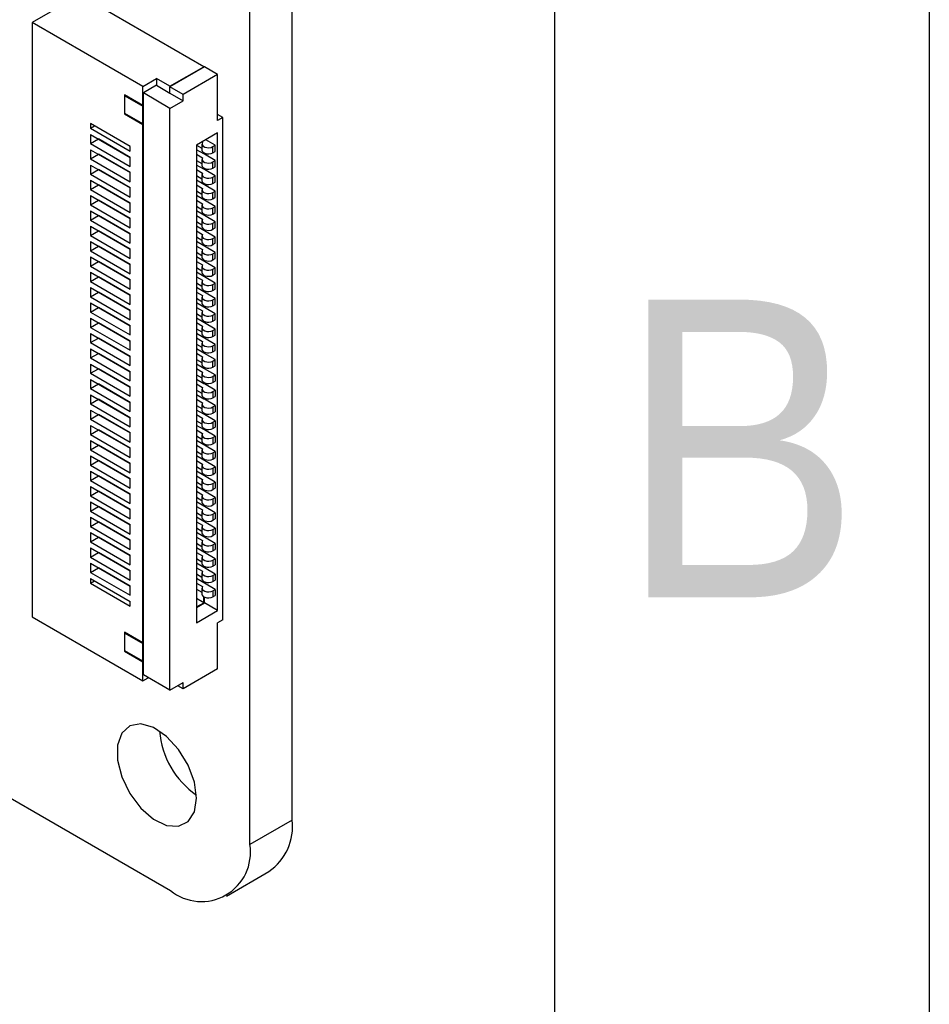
# Model space of a CAD drawing. Header units: millimetres. Extents: x 3 to 207, y 3 to 294.
# Tile 21 of 94: x 195 to 207, y 67 to 80. Entities that reach past the tile are written whole.
import ezdxf

# ---------------------------------------------------------------- set-up
doc = ezdxf.new("R2010")
doc.units = ezdxf.units.MM
for name, color, linetype in [('几何体', 7, 'Continuous'), ('注释', 7, 'Continuous'), ('草图直线', 1, 'Continuous')]:
    doc.layers.add(name, color=color, linetype=linetype)
doc.styles.add('SLDTEXTSTYLE2', font='Gothic.ttf', dxfattribs={"width": 0.913})

msp = doc.modelspace()

# ---------------------------------------------------------------- linework, layer by layer
at = {"layer": '几何体'}
for p, q in [((198.5036, 69.0757), (198.5036, 99.2877)), ((197.938, 68.7491), (197.938, 98.9612)), ((195.6696, 80.0732), (195.0332, 79.7058)), ((197.3242, 79.118), (195.6696, 80.0732)), ((196.5102, 78.8532), (195.0332, 79.7058)), ((195.0332, 79.7058), (195.0332, 71.7854)), ((196.8716, 78.8567), (197.3242, 79.118)), ((197.3313, 79.1139), (196.8716, 78.8486)), ((197.508, 79.0119), (197.0484, 78.7465)), ((197.3242, 79.118), (197.3242, 79.1098)), ((197.508, 79.0119), (197.3313, 79.1139)), ((197.508, 78.3995), (197.508, 79.0119)), ((196.5102, 78.8532), (196.694, 78.9593)), ((196.8716, 78.8567), (196.694, 78.9593)), ((196.694, 78.9593), (196.694, 78.8695)), ((196.5102, 78.6), (196.5102, 78.8532)), ((196.694, 78.8695), (196.5172, 78.7674)), ((196.8716, 78.5628), (196.5172, 78.7674)), ((196.5172, 71.0103), (196.5172, 78.7674)), ((196.694, 78.8695), (196.8716, 78.7669)), ((196.8716, 78.8567), (196.8716, 78.8486)), ((197.0484, 78.7465), (196.8716, 78.8486)), ((196.8716, 78.7669), (196.8716, 78.8486)), ((196.8716, 78.7669), (197.0484, 78.6649)), ((196.5102, 78.6), (196.2648, 78.7416)), ((196.2648, 78.7416), (196.2648, 78.489)), ((196.2719, 78.7294), (196.279, 78.7335)), ((196.2719, 78.7294), (196.5102, 78.5919)), ((196.2719, 78.4931), (196.2719, 78.7294)), ((196.8716, 78.5628), (197.0484, 78.6649)), ((197.0484, 78.6649), (197.0484, 78.7465)), ((196.2648, 78.489), (196.2719, 78.4931)), ((196.2648, 78.489), (196.5102, 78.3474)), ((196.5102, 78.3555), (196.2719, 78.4931)), ((196.5172, 78.6041), (196.5102, 78.6)), ((196.5172, 78.5959), (196.5102, 78.5919)), ((196.5102, 78.3555), (196.5102, 78.5919)), ((196.8716, 70.8057), (196.8716, 78.5628)), ((195.811, 78.3586), (195.811, 78.2973)), ((196.3413, 78.0524), (195.811, 78.3586)), ((196.5172, 78.3596), (196.5102, 78.3555)), ((197.5788, 78.4403), (197.508, 78.4811)), ((197.5788, 78.4403), (197.508, 78.3995)), ((197.5788, 71.7446), (197.5788, 78.4403)), ((195.811, 78.2973), (195.864, 78.328)), ((195.811, 78.2973), (196.3413, 77.9912)), ((196.5172, 78.3514), (196.5102, 78.3474)), ((196.5102, 71.4385), (196.5102, 78.3474)), ((197.508, 78.2361), (197.2252, 78.0729)), ((197.508, 71.8671), (197.508, 78.2361)), ((195.811, 78.2157), (196.3413, 77.9095)), ((195.811, 78.2157), (195.811, 78.0932)), ((195.811, 78.0932), (195.9171, 78.1544)), ((195.811, 78.0932), (196.3413, 77.7871)), ((196.3413, 77.9095), (195.9171, 78.1544)), ((195.9878, 78.1136), (195.9878, 78.1136)), ((197.2968, 78.1142), (197.3074, 78.1081)), ((197.4762, 78.0708), (197.3489, 78.1443)), ((195.811, 78.0116), (196.3413, 77.7054)), ((195.811, 78.0116), (195.811, 77.8891)), ((196.3413, 77.9912), (196.3413, 78.0524)), ((197.2252, 78.0729), (197.2252, 71.7038)), ((197.3242, 77.9544), (197.2252, 78.0116)), ((197.2261, 78.0734), (197.2993, 78.0311)), ((197.2993, 78.0871), (197.2993, 78.0055)), ((197.3242, 77.9544), (197.3242, 77.9708)), ((197.3313, 77.9503), (197.3313, 77.9671)), ((197.4444, 78.0524), (197.4762, 78.0708)), ((197.4444, 77.9708), (197.4444, 78.0524)), ((197.4444, 77.9708), (197.4762, 77.9891)), ((197.4762, 77.9891), (197.4762, 78.0708)), ((195.811, 77.8891), (195.9171, 77.9503)), ((195.811, 77.8891), (196.3413, 77.5829)), ((196.3413, 77.7054), (195.9171, 77.9503)), ((195.9878, 77.9095), (195.9878, 77.9095)), ((196.3413, 77.7871), (196.3413, 77.9095)), ((197.2252, 77.9514), (197.3074, 77.9039)), ((197.2252, 77.8697), (197.2993, 77.827)), ((197.2993, 77.883), (197.2993, 77.8013)), ((197.3313, 77.9503), (197.3242, 77.9544)), ((197.4762, 77.8667), (197.3313, 77.9503)), ((197.4444, 77.8483), (197.4762, 77.8667)), ((197.4444, 77.7666), (197.4444, 77.8483)), ((197.4762, 77.785), (197.4762, 77.8667)), ((195.811, 77.8074), (196.3413, 77.5013)), ((195.811, 77.8074), (195.811, 77.6849)), ((195.811, 77.6849), (195.9171, 77.7462)), ((196.3413, 77.5013), (195.9171, 77.7462)), ((195.9878, 77.7054), (195.9878, 77.7054)), ((196.3413, 77.5829), (196.3413, 77.7054)), ((197.3242, 77.7503), (197.2252, 77.8074)), ((197.2252, 77.7472), (197.3074, 77.6998)), ((197.3242, 77.7503), (197.3242, 77.7666)), ((197.3313, 77.7462), (197.3242, 77.7503)), ((197.3313, 77.7462), (197.3313, 77.763)), ((197.4762, 77.6625), (197.3313, 77.7462)), ((197.4444, 77.7666), (197.4762, 77.785)), ((195.811, 77.6849), (196.3413, 77.3788)), ((195.811, 77.6033), (196.3413, 77.2971)), ((195.811, 77.6033), (195.811, 77.4808)), ((197.2252, 77.6656), (197.2993, 77.6228)), ((197.3242, 77.5462), (197.2252, 77.6033)), ((197.2993, 77.6789), (197.2993, 77.5972)), ((197.4444, 77.6442), (197.4762, 77.6625)), ((197.4444, 77.5625), (197.4444, 77.6442)), ((197.4444, 77.5625), (197.4762, 77.5809)), ((197.4762, 77.5809), (197.4762, 77.6625)), ((195.811, 77.4808), (195.9171, 77.542)), ((195.811, 77.4808), (196.3413, 77.1747)), ((196.3413, 77.2971), (195.9171, 77.542)), ((195.9878, 77.5012), (195.9878, 77.5012)), ((196.3413, 77.3788), (196.3413, 77.5013)), ((197.2252, 77.5431), (197.3074, 77.4956)), ((197.2252, 77.4615), (197.2993, 77.4187)), ((197.2993, 77.4747), (197.2993, 77.3931)), ((197.3242, 77.5462), (197.3242, 77.5625)), ((197.3313, 77.5421), (197.3242, 77.5462)), ((197.3313, 77.5421), (197.3313, 77.5589)), ((197.4762, 77.4584), (197.3313, 77.5421)), ((197.4444, 77.44), (197.4762, 77.4584)), ((197.4444, 77.3584), (197.4444, 77.44)), ((197.4762, 77.3767), (197.4762, 77.4584)), ((195.811, 77.3992), (196.3413, 77.093)), ((195.811, 77.3992), (195.811, 77.2767)), ((195.811, 77.2767), (195.9171, 77.3379)), ((196.3413, 77.093), (195.9171, 77.3379)), ((197.3242, 77.342), (197.2252, 77.3992)), ((197.2252, 77.339), (197.3074, 77.2915)), ((197.3242, 77.342), (197.3242, 77.3584)), ((197.3313, 77.3379), (197.3242, 77.342)), ((197.3313, 77.3379), (197.3313, 77.3547)), ((197.4762, 77.2543), (197.3313, 77.3379)), ((197.4444, 77.3584), (197.4762, 77.3767)), ((195.811, 77.2767), (196.3413, 76.9705)), ((195.811, 77.195), (196.3413, 76.8889)), ((195.811, 77.195), (195.811, 77.0725)), ((195.9878, 77.2971), (195.9878, 77.2971)), ((196.3413, 77.1747), (196.3413, 77.2971)), ((197.2252, 77.2573), (197.2993, 77.2145)), ((197.3242, 77.1379), (197.2252, 77.195)), ((197.2993, 77.2706), (197.2993, 77.1889)), ((197.4444, 77.2359), (197.4762, 77.2543)), ((197.4444, 77.1542), (197.4444, 77.2359)), ((197.4762, 77.1726), (197.4762, 77.2543)), ((195.811, 77.0725), (195.9171, 77.1338)), ((195.811, 77.0725), (196.3413, 76.7664)), ((196.3413, 76.8888), (195.9171, 77.1338)), ((195.9878, 77.093), (195.9878, 77.0929)), ((196.3413, 76.9705), (196.3413, 77.093)), ((197.2252, 77.1348), (197.3074, 77.0874)), ((197.2252, 77.0532), (197.2993, 77.0104)), ((197.2993, 77.0664), (197.2993, 76.9848)), ((197.3242, 77.1379), (197.3242, 77.1542)), ((197.3313, 77.1338), (197.3242, 77.1379)), ((197.3313, 77.1338), (197.3313, 77.1506)), ((197.4762, 77.0501), (197.3313, 77.1338)), ((197.4444, 77.1542), (197.4762, 77.1726)), ((197.4444, 77.0318), (197.4762, 77.0501)), ((197.4762, 76.9685), (197.4762, 77.0501)), ((195.811, 76.9909), (196.3413, 76.6847)), ((195.811, 76.9909), (195.811, 76.8684)), ((195.811, 76.8684), (195.9171, 76.9296)), ((196.3413, 76.6847), (195.9171, 76.9296)), ((197.3242, 76.9337), (197.2252, 76.9909)), ((197.2252, 76.9307), (197.3074, 76.8832)), ((197.3242, 76.9337), (197.3242, 76.9501)), ((197.3313, 76.9297), (197.3242, 76.9337)), ((197.3313, 76.9297), (197.3313, 76.9464)), ((197.4762, 76.846), (197.3313, 76.9297)), ((197.4444, 76.9501), (197.4444, 77.0318)), ((197.4444, 76.9501), (197.4762, 76.9685)), ((195.811, 76.8684), (196.3413, 76.5622)), ((195.811, 76.7867), (196.3413, 76.4806)), ((195.811, 76.7867), (195.811, 76.6643)), ((195.9878, 76.8888), (195.9878, 76.8888)), ((196.3413, 76.7664), (196.3413, 76.8889)), ((197.2252, 76.8491), (197.2993, 76.8063)), ((197.3242, 76.7296), (197.2252, 76.7868)), ((197.2993, 76.8623), (197.2993, 76.7807)), ((197.4444, 76.8276), (197.4762, 76.846)), ((197.4444, 76.746), (197.4444, 76.8276)), ((197.4762, 76.7643), (197.4762, 76.846)), ((195.811, 76.6643), (195.9171, 76.7255)), ((195.811, 76.6643), (196.3413, 76.3581)), ((196.3413, 76.4806), (195.9171, 76.7255)), ((195.9878, 76.6847), (195.9878, 76.6847)), ((196.3413, 76.5622), (196.3413, 76.6847)), ((197.2252, 76.7266), (197.3074, 76.6791)), ((197.2993, 76.6582), (197.2993, 76.5765)), ((197.3242, 76.7296), (197.3242, 76.746)), ((197.3313, 76.7255), (197.3242, 76.7296)), ((197.3313, 76.7255), (197.3313, 76.7423)), ((197.4762, 76.6418), (197.3313, 76.7255)), ((197.4444, 76.746), (197.4762, 76.7643)), ((195.811, 76.5826), (196.3413, 76.2765)), ((195.811, 76.5826), (195.811, 76.4601)), ((195.811, 76.4601), (195.9171, 76.5214)), ((196.3413, 76.2764), (195.9171, 76.5214)), ((197.2252, 76.6449), (197.2993, 76.6021)), ((197.3242, 76.5255), (197.2252, 76.5826)), ((197.2252, 76.5224), (197.3074, 76.475)), ((197.3242, 76.5255), (197.3242, 76.5418)), ((197.3313, 76.5214), (197.3242, 76.5255)), ((197.3313, 76.5214), (197.3313, 76.5382)), ((197.4762, 76.4377), (197.3313, 76.5214)), ((197.4444, 76.6235), (197.4762, 76.6418)), ((197.4444, 76.5418), (197.4444, 76.6235)), ((197.4444, 76.5418), (197.4762, 76.5602)), ((197.4762, 76.5602), (197.4762, 76.6418)), ((195.811, 76.4601), (196.3413, 76.154)), ((195.9878, 76.4806), (195.9878, 76.4805)), ((196.3413, 76.3581), (196.3413, 76.4806)), ((197.2252, 76.4408), (197.2993, 76.398)), ((197.2993, 76.454), (197.2993, 76.3724)), ((197.4444, 76.4193), (197.4762, 76.4377)), ((197.4444, 76.3377), (197.4444, 76.4193)), ((197.4762, 76.3561), (197.4762, 76.4377)), ((195.811, 76.3785), (196.3413, 76.0723)), ((195.811, 76.3785), (195.811, 76.256)), ((195.811, 76.256), (195.9171, 76.3172)), ((195.811, 76.256), (196.3413, 75.9498)), ((196.3413, 76.0723), (195.9171, 76.3172)), ((195.9878, 76.2764), (195.9878, 76.2764)), ((196.3413, 76.154), (196.3413, 76.2765)), ((197.3242, 76.3213), (197.2252, 76.3785)), ((197.2252, 76.3183), (197.3074, 76.2708)), ((197.3242, 76.3213), (197.3242, 76.3377)), ((197.3313, 76.3173), (197.3242, 76.3213)), ((197.3313, 76.3173), (197.3313, 76.334)), ((197.4762, 76.2336), (197.3313, 76.3173)), ((197.4444, 76.3377), (197.4762, 76.3561)), ((195.811, 76.1743), (196.3413, 75.8682)), ((195.811, 76.1743), (195.811, 76.0519)), ((197.2252, 76.2366), (197.2993, 76.1939)), ((197.3242, 76.1172), (197.2252, 76.1744)), ((197.2993, 76.2499), (197.2993, 76.1683)), ((197.3242, 76.1172), (197.3242, 76.1336)), ((197.3313, 76.1131), (197.3313, 76.1299)), ((197.4444, 76.2152), (197.4762, 76.2336)), ((197.4444, 76.1336), (197.4444, 76.2152)), ((197.4444, 76.1336), (197.4762, 76.1519)), ((197.4762, 76.1519), (197.4762, 76.2336)), ((195.811, 76.0519), (195.9171, 76.1131)), ((195.811, 76.0519), (196.3413, 75.7457)), ((196.3413, 75.8682), (195.9171, 76.1131)), ((195.9878, 76.0723), (195.9878, 76.0723)), ((196.3413, 75.9498), (196.3413, 76.0723)), ((197.2252, 76.1142), (197.3074, 76.0667)), ((197.2252, 76.0325), (197.2993, 75.9897)), ((197.2993, 76.0458), (197.2993, 75.9641)), ((197.3313, 76.1131), (197.3242, 76.1172)), ((197.4762, 76.0294), (197.3313, 76.1131)), ((197.4444, 76.0111), (197.4762, 76.0294)), ((197.4444, 75.9294), (197.4444, 76.0111)), ((197.4762, 75.9478), (197.4762, 76.0294)), ((195.811, 75.9702), (196.3413, 75.6641)), ((195.811, 75.9702), (195.811, 75.8477)), ((195.811, 75.8477), (195.9171, 75.909)), ((196.3413, 75.664), (195.9171, 75.909)), ((195.9878, 75.8682), (195.9878, 75.8681)), ((196.3413, 75.7457), (196.3413, 75.8682)), ((197.3242, 75.9131), (197.2252, 75.9702)), ((197.2252, 75.91), (197.3074, 75.8626)), ((197.3242, 75.9131), (197.3242, 75.9294)), ((197.3313, 75.909), (197.3242, 75.9131)), ((197.3313, 75.909), (197.3313, 75.9258)), ((197.4762, 75.8253), (197.3313, 75.909)), ((197.4444, 75.9294), (197.4762, 75.9478)), ((195.811, 75.8477), (196.3413, 75.5416)), ((195.811, 75.7661), (196.3413, 75.4599)), ((195.811, 75.7661), (195.811, 75.6436)), ((197.2252, 75.8284), (197.2993, 75.7856)), ((197.3242, 75.7089), (197.2252, 75.7661)), ((197.2993, 75.8416), (197.2993, 75.76)), ((197.4444, 75.8069), (197.4762, 75.8253)), ((197.4444, 75.7253), (197.4444, 75.8069)), ((197.4444, 75.7253), (197.4762, 75.7437)), ((197.4762, 75.7437), (197.4762, 75.8253)), ((195.811, 75.6436), (195.9171, 75.7048)), ((195.811, 75.6436), (196.3413, 75.3374)), ((196.3413, 75.4599), (195.9171, 75.7048)), ((195.9878, 75.664), (195.9878, 75.664)), ((196.3413, 75.5416), (196.3413, 75.6641)), ((197.2252, 75.7059), (197.3074, 75.6584)), ((197.2252, 75.6242), (197.2993, 75.5815)), ((197.2993, 75.6375), (197.2993, 75.5558)), ((197.3242, 75.7089), (197.3242, 75.7253)), ((197.3313, 75.7049), (197.3242, 75.7089)), ((197.3313, 75.7049), (197.3313, 75.7216)), ((197.4762, 75.6212), (197.3313, 75.7049)), ((197.4444, 75.6028), (197.4762, 75.6212)), ((197.4444, 75.5211), (197.4444, 75.6028)), ((197.4762, 75.5395), (197.4762, 75.6212)), ((195.811, 75.5619), (196.3413, 75.2558)), ((195.811, 75.5619), (195.811, 75.4395)), ((195.811, 75.4395), (195.9171, 75.5007)), ((196.3413, 75.2558), (195.9171, 75.5007)), ((197.3242, 75.5048), (197.2252, 75.562)), ((197.2252, 75.5018), (197.3074, 75.4543)), ((197.3242, 75.5048), (197.3242, 75.5211)), ((197.3313, 75.5007), (197.3242, 75.5048)), ((197.3313, 75.5007), (197.3313, 75.5175)), ((197.4762, 75.417), (197.3313, 75.5007)), ((197.4444, 75.5211), (197.4762, 75.5395)), ((195.811, 75.4395), (196.3413, 75.1333)), ((195.811, 75.3578), (195.811, 75.2353)), ((195.811, 75.3578), (196.3413, 75.0516)), ((195.9878, 75.4599), (195.9878, 75.4599)), ((196.3413, 75.3374), (196.3413, 75.4599)), ((197.2252, 75.4201), (197.2993, 75.3773)), ((197.3242, 75.3007), (197.2252, 75.3578)), ((197.2993, 75.4334), (197.2993, 75.3517)), ((197.4444, 75.3987), (197.4762, 75.417)), ((197.4444, 75.317), (197.4444, 75.3987)), ((197.4762, 75.3354), (197.4762, 75.417)), ((195.811, 75.2353), (195.9171, 75.2966)), ((195.811, 75.2353), (196.3413, 74.9292)), ((196.3413, 75.0516), (195.9171, 75.2966)), ((195.9878, 75.2558), (195.9878, 75.2557)), ((196.3413, 75.1333), (196.3413, 75.2558)), ((197.2252, 75.2976), (197.3074, 75.2502)), ((197.2252, 75.216), (197.2993, 75.1732)), ((197.2993, 75.2292), (197.2993, 75.1476)), ((197.3242, 75.3007), (197.3242, 75.317)), ((197.3313, 75.2966), (197.3242, 75.3007)), ((197.3313, 75.2966), (197.3313, 75.3134)), ((197.4762, 75.2129), (197.3313, 75.2966)), ((197.4444, 75.317), (197.4762, 75.3354)), ((197.4444, 75.1945), (197.4762, 75.2129)), ((197.4762, 75.1312), (197.4762, 75.2129)), ((195.811, 75.1537), (195.811, 75.0312)), ((195.811, 75.1537), (196.3413, 74.8475)), ((195.811, 75.0312), (195.9171, 75.0924)), ((196.3413, 74.8475), (195.9171, 75.0924)), ((197.3242, 75.0965), (197.2252, 75.1537)), ((197.2252, 75.0935), (197.3074, 75.046)), ((197.3242, 75.0965), (197.3242, 75.1129)), ((197.3313, 75.0924), (197.3242, 75.0965)), ((197.3313, 75.0924), (197.3313, 75.1092)), ((197.4762, 75.0088), (197.3313, 75.0924)), ((197.4444, 75.1129), (197.4444, 75.1945)), ((197.4444, 75.1129), (197.4762, 75.1312)), ((195.811, 75.0312), (196.3413, 74.725)), ((195.811, 74.9495), (195.811, 74.8271)), ((195.811, 74.9495), (196.3413, 74.6434)), ((195.9878, 75.0516), (195.9878, 75.0516)), ((196.3413, 74.9292), (196.3413, 75.0516)), ((197.2252, 75.0118), (197.2993, 74.9691)), ((197.3242, 74.8924), (197.2252, 74.9495)), ((197.2993, 75.0251), (197.2993, 74.9434)), ((197.4444, 74.9904), (197.4762, 75.0088)), ((197.4444, 74.9904), (197.4444, 74.9087)), ((197.4762, 75.0088), (197.4762, 74.9271)), ((195.811, 74.8271), (195.9171, 74.8883)), ((195.811, 74.8271), (196.3413, 74.5209)), ((196.3413, 74.6434), (195.9171, 74.8883)), ((195.9878, 74.8475), (195.9878, 74.8475)), ((196.3413, 74.725), (196.3413, 74.8475)), ((197.2252, 74.8894), (197.3074, 74.8419)), ((197.2993, 74.821), (197.2993, 74.7393)), ((197.3242, 74.8924), (197.3242, 74.9087)), ((197.3313, 74.8883), (197.3242, 74.8924)), ((197.3313, 74.8883), (197.3313, 74.9051)), ((197.4762, 74.8046), (197.3313, 74.8883)), ((197.4444, 74.9087), (197.4762, 74.9271)), ((195.811, 74.7454), (195.811, 74.6229)), ((195.811, 74.7454), (196.3413, 74.4392)), ((195.811, 74.6229), (195.9171, 74.6841)), ((196.3413, 74.4392), (195.9171, 74.6841)), ((197.2252, 74.8077), (197.2993, 74.7649)), ((197.3242, 74.6883), (197.2252, 74.7454)), ((197.2252, 74.6852), (197.3074, 74.6378)), ((197.3242, 74.6883), (197.3242, 74.7046)), ((197.3313, 74.6842), (197.3242, 74.6883)), ((197.3313, 74.6842), (197.3313, 74.701)), ((197.4762, 74.6005), (197.3313, 74.6842)), ((197.4444, 74.7863), (197.4762, 74.8046)), ((197.4444, 74.7863), (197.4444, 74.7046)), ((197.4444, 74.7046), (197.4762, 74.723)), ((197.4762, 74.8046), (197.4762, 74.723)), ((195.811, 74.6229), (196.3413, 74.3168)), ((195.9878, 74.6433), (195.9878, 74.6433)), ((196.3413, 74.5209), (196.3413, 74.6434)), ((197.2252, 74.6036), (197.2993, 74.5608)), ((197.2993, 74.6168), (197.2993, 74.5352)), ((197.4444, 74.5821), (197.4762, 74.6005)), ((197.4444, 74.5821), (197.4444, 74.5005)), ((197.4762, 74.6005), (197.4762, 74.5188)), ((195.811, 74.5413), (195.811, 74.4188)), ((195.811, 74.5413), (196.3413, 74.2351)), ((195.811, 74.4188), (195.9171, 74.48)), ((195.811, 74.4188), (196.3413, 74.1126)), ((196.3413, 74.2351), (195.9171, 74.48)), ((195.9878, 74.4392), (195.9878, 74.4392)), ((196.3413, 74.3168), (196.3413, 74.4392)), ((197.3242, 74.4841), (197.2252, 74.5413)), ((197.2252, 74.4811), (197.3074, 74.4336)), ((197.3242, 74.4841), (197.3242, 74.5005)), ((197.3313, 74.48), (197.3242, 74.4841)), ((197.3313, 74.48), (197.3313, 74.4968)), ((197.4762, 74.3964), (197.3313, 74.48)), ((197.4444, 74.5005), (197.4762, 74.5188)), ((195.811, 74.3371), (195.811, 74.2146)), ((195.811, 74.3371), (196.3413, 74.031)), ((197.2252, 74.3994), (197.2993, 74.3567)), ((197.3242, 74.28), (197.2252, 74.3371)), ((197.2993, 74.4127), (197.2993, 74.331)), ((197.3242, 74.28), (197.3242, 74.2963)), ((197.3313, 74.2759), (197.3313, 74.2927)), ((197.4444, 74.378), (197.4762, 74.3964)), ((197.4444, 74.378), (197.4444, 74.2963)), ((197.4444, 74.2963), (197.4762, 74.3147)), ((197.4762, 74.3964), (197.4762, 74.3147)), ((195.811, 74.2146), (195.9171, 74.2759)), ((195.811, 74.2146), (196.3413, 73.9085)), ((196.3413, 74.031), (195.9171, 74.2759)), ((195.9878, 74.2351), (195.9878, 74.2351)), ((196.3413, 74.1126), (196.3413, 74.2351)), ((197.2252, 74.277), (197.3074, 74.2295)), ((197.2252, 74.1953), (197.2993, 74.1525)), ((197.2993, 74.2086), (197.2993, 74.1269)), ((197.3313, 74.2759), (197.3242, 74.28)), ((197.4762, 74.1922), (197.3313, 74.2759)), ((197.4444, 74.1739), (197.4762, 74.1922)), ((197.4444, 74.1739), (197.4444, 74.0922)), ((197.4762, 74.1922), (197.4762, 74.1106)), ((195.811, 74.133), (195.811, 74.0105)), ((195.811, 74.133), (196.3413, 73.8268)), ((195.811, 74.0105), (195.9171, 74.0717)), ((196.3413, 73.8268), (195.9171, 74.0717)), ((195.9878, 74.0309), (195.9878, 74.0309)), ((196.3413, 73.9085), (196.3413, 74.031)), ((197.3242, 74.0759), (197.2252, 74.133)), ((197.2252, 74.0728), (197.3074, 74.0254)), ((197.3242, 74.0759), (197.3242, 74.0922)), ((197.3313, 74.0718), (197.3242, 74.0759)), ((197.3313, 74.0718), (197.3313, 74.0886)), ((197.4762, 73.9881), (197.3313, 74.0718)), ((197.4444, 74.0922), (197.4762, 74.1106)), ((195.811, 74.0105), (196.3413, 73.7044)), ((195.811, 73.9289), (195.811, 73.8064)), ((195.811, 73.9289), (196.3413, 73.6227)), ((197.2252, 73.9912), (197.2993, 73.9484)), ((197.3242, 73.8717), (197.2252, 73.9289)), ((197.2993, 74.0044), (197.2993, 73.9228)), ((197.4444, 73.9697), (197.4762, 73.9881)), ((197.4444, 73.9697), (197.4444, 73.8881)), ((197.4444, 73.8881), (197.4762, 73.9064)), ((197.4762, 73.9881), (197.4762, 73.9064)), ((195.811, 73.8064), (195.9171, 73.8676)), ((195.811, 73.8064), (196.3413, 73.5002)), ((196.3413, 73.6227), (195.9171, 73.8676)), ((195.9878, 73.8268), (195.9878, 73.8268)), ((196.3413, 73.7044), (196.3413, 73.8268)), ((197.2252, 73.8687), (197.3074, 73.8212)), ((197.2252, 73.787), (197.2993, 73.7442)), ((197.2993, 73.8003), (197.2993, 73.7186)), ((197.3242, 73.8717), (197.3242, 73.8881)), ((197.3313, 73.8676), (197.3242, 73.8717)), ((197.3313, 73.8676), (197.3313, 73.8844)), ((197.4762, 73.784), (197.3313, 73.8676)), ((197.4444, 73.7656), (197.4762, 73.784)), ((197.4444, 73.7656), (197.4444, 73.6839)), ((197.4762, 73.784), (197.4762, 73.7023)), ((195.811, 73.7247), (195.811, 73.6022)), ((195.811, 73.7247), (196.3413, 73.4186)), ((195.811, 73.6022), (195.9171, 73.6635)), ((196.3413, 73.4185), (195.9171, 73.6635)), ((197.3242, 73.6676), (197.2252, 73.7247)), ((197.2252, 73.6645), (197.3074, 73.6171)), ((197.3242, 73.6676), (197.3242, 73.6839)), ((197.3313, 73.6635), (197.3242, 73.6676)), ((197.3313, 73.6635), (197.3313, 73.6803)), ((197.4762, 73.5798), (197.3313, 73.6635)), ((197.4444, 73.6839), (197.4762, 73.7023)), ((195.811, 73.6022), (196.3413, 73.2961)), ((195.811, 73.5206), (195.811, 73.3981)), ((195.811, 73.5206), (196.3413, 73.2144)), ((195.9878, 73.6227), (195.9878, 73.6226)), ((196.3413, 73.5002), (196.3413, 73.6227)), ((197.2252, 73.5829), (197.2993, 73.5401)), ((197.3242, 73.4634), (197.2252, 73.5206)), ((197.2993, 73.5961), (197.2993, 73.5145)), ((197.4444, 73.5615), (197.4762, 73.5798)), ((197.4444, 73.5615), (197.4444, 73.4798)), ((197.4762, 73.5798), (197.4762, 73.4982)), ((195.811, 73.3981), (195.9171, 73.4593)), ((195.811, 73.3981), (196.3413, 73.092)), ((196.3413, 73.2144), (195.9171, 73.4593)), ((195.9878, 73.4185), (195.9878, 73.4185)), ((196.3413, 73.2961), (196.3413, 73.4186)), ((197.2252, 73.4604), (197.3074, 73.4129)), ((197.2252, 73.3788), (197.2993, 73.336)), ((197.2993, 73.392), (197.2993, 73.3104)), ((197.3242, 73.4634), (197.3242, 73.4798)), ((197.3313, 73.4594), (197.3242, 73.4634)), ((197.3313, 73.4594), (197.3313, 73.4761)), ((197.4762, 73.3757), (197.3313, 73.4594)), ((197.4444, 73.4798), (197.4762, 73.4982)), ((197.4444, 73.3573), (197.4762, 73.3757)), ((197.4762, 73.3757), (197.4762, 73.294)), ((195.811, 73.3164), (195.811, 73.194)), ((195.811, 73.3164), (196.3413, 73.0103)), ((195.811, 73.194), (195.9171, 73.2552)), ((196.3413, 73.0103), (195.9171, 73.2552)), ((197.3242, 73.2593), (197.2252, 73.3165)), ((197.2252, 73.2563), (197.3074, 73.2088)), ((197.3242, 73.2593), (197.3242, 73.2757)), ((197.3313, 73.2552), (197.3242, 73.2593)), ((197.3313, 73.2552), (197.3313, 73.272)), ((197.4762, 73.1716), (197.3313, 73.2552)), ((197.4444, 73.3573), (197.4444, 73.2757)), ((197.4444, 73.2757), (197.4762, 73.294)), ((195.811, 73.194), (196.3413, 72.8878)), ((195.811, 73.1123), (195.811, 72.9898)), ((195.811, 73.1123), (196.3413, 72.8062)), ((195.9878, 73.2144), (195.9878, 73.2144)), ((196.3413, 73.092), (196.3413, 73.2144)), ((197.2252, 73.1746), (197.2993, 73.1318)), ((197.3242, 73.0552), (197.2252, 73.1123)), ((197.2993, 73.1879), (197.2993, 73.1062)), ((197.4444, 73.1532), (197.4762, 73.1716)), ((197.4444, 73.1532), (197.4444, 73.0715)), ((197.4762, 73.1716), (197.4762, 73.0899)), ((195.811, 72.9898), (195.9171, 73.0511)), ((195.811, 72.9898), (196.3413, 72.6837)), ((196.3413, 72.8061), (195.9171, 73.0511)), ((195.9878, 73.0103), (195.9878, 73.0102)), ((196.3413, 72.8878), (196.3413, 73.0103)), ((197.2252, 73.0521), (197.3074, 73.0047)), ((197.2993, 72.9837), (197.2993, 72.9021)), ((197.3242, 73.0552), (197.3242, 73.0715)), ((197.3313, 73.0511), (197.3242, 73.0552)), ((197.3313, 73.0511), (197.3313, 73.0679)), ((197.4762, 72.9674), (197.3313, 73.0511)), ((197.4444, 73.0715), (197.4762, 73.0899)), ((195.811, 72.9082), (195.811, 72.7857)), ((195.811, 72.9082), (196.3413, 72.602)), ((195.811, 72.7857), (195.9171, 72.8469)), ((196.3413, 72.602), (195.9171, 72.8469)), ((197.2252, 72.9705), (197.2993, 72.9277)), ((197.3242, 72.851), (197.2252, 72.9082)), ((197.2252, 72.848), (197.3074, 72.8005)), ((197.3242, 72.851), (197.3242, 72.8674)), ((197.3313, 72.847), (197.3242, 72.851)), ((197.3313, 72.847), (197.3313, 72.8637)), ((197.4762, 72.7633), (197.3313, 72.847)), ((197.4444, 72.949), (197.4762, 72.9674)), ((197.4444, 72.949), (197.4444, 72.8674)), ((197.4444, 72.8674), (197.4762, 72.8858)), ((197.4762, 72.9674), (197.4762, 72.8858)), ((195.811, 72.7857), (196.3413, 72.4795)), ((195.9878, 72.8061), (195.9878, 72.8061)), ((196.3413, 72.6837), (196.3413, 72.8062)), ((197.2252, 72.7664), (197.2993, 72.7236)), ((197.2993, 72.7796), (197.2993, 72.698)), ((197.4444, 72.7449), (197.4762, 72.7633)), ((197.4444, 72.7449), (197.4444, 72.6633)), ((197.4762, 72.7633), (197.4762, 72.6816)), ((195.811, 72.704), (195.811, 72.5816)), ((195.811, 72.704), (196.3413, 72.3979)), ((195.811, 72.5816), (195.9171, 72.6428)), ((195.811, 72.5816), (196.3413, 72.2754)), ((196.3413, 72.3979), (195.9171, 72.6428)), ((195.9878, 72.602), (195.9878, 72.602)), ((196.3413, 72.4795), (196.3413, 72.602)), ((197.3242, 72.6469), (197.2252, 72.7041)), ((197.2252, 72.6439), (197.3074, 72.5964)), ((197.3242, 72.6469), (197.3242, 72.6633)), ((197.3313, 72.6428), (197.3242, 72.6469)), ((197.3313, 72.6428), (197.3313, 72.6596)), ((197.4762, 72.5591), (197.3313, 72.6428)), ((197.4444, 72.6633), (197.4762, 72.6816)), ((195.811, 72.4999), (195.811, 72.3774)), ((195.811, 72.4999), (196.3413, 72.1938)), ((197.2252, 72.5622), (197.2993, 72.5194)), ((197.3242, 72.4428), (197.2252, 72.4999)), ((197.2993, 72.5755), (197.2993, 72.4938)), ((197.3242, 72.4428), (197.3242, 72.4591)), ((197.3313, 72.4387), (197.3313, 72.4555)), ((197.4444, 72.5408), (197.4762, 72.5591)), ((197.4444, 72.5408), (197.4444, 72.4591)), ((197.4444, 72.4591), (197.4762, 72.4775)), ((197.4762, 72.5591), (197.4762, 72.4775)), ((195.811, 72.3774), (195.9171, 72.4387)), ((195.811, 72.3774), (196.3413, 72.0713)), ((196.3413, 72.1937), (195.9171, 72.4387)), ((195.9878, 72.3979), (195.9878, 72.3978)), ((196.3413, 72.2754), (196.3413, 72.3979)), ((197.2252, 72.4397), (197.3074, 72.3923)), ((197.2252, 72.3581), (197.2993, 72.3153)), ((197.2993, 72.3713), (197.2993, 72.2897)), ((197.3313, 72.4387), (197.3242, 72.4428)), ((197.4762, 72.355), (197.3313, 72.4387)), ((197.4444, 72.3366), (197.4762, 72.355)), ((197.4444, 72.3366), (197.4444, 72.255)), ((197.4762, 72.355), (197.4762, 72.2734)), ((195.811, 72.2958), (196.3413, 71.9896)), ((195.811, 72.2958), (195.811, 72.2345)), ((195.811, 72.2345), (195.864, 72.2652)), ((195.811, 72.2345), (196.3413, 71.9284)), ((196.3413, 72.0713), (196.3413, 72.1938)), ((197.3242, 72.2386), (197.2252, 72.2958)), ((197.2252, 72.2356), (197.3074, 72.1881)), ((197.3242, 72.2386), (197.3242, 72.255)), ((197.3313, 72.2346), (197.3242, 72.2386)), ((197.3313, 72.2346), (197.3313, 72.2513)), ((197.4762, 72.1509), (197.3313, 72.2346)), ((197.4444, 72.255), (197.4762, 72.2734)), ((197.2252, 72.1539), (197.2993, 72.1112)), ((197.2993, 72.1672), (197.2993, 72.0855)), ((197.4444, 72.1325), (197.4762, 72.1509)), ((197.4444, 72.1325), (197.4444, 72.0509)), ((197.4444, 72.0509), (197.4762, 72.0692)), ((197.4762, 72.1509), (197.4762, 72.0692)), ((196.3413, 71.9284), (196.3413, 71.9896)), ((197.3242, 71.9733), (197.2252, 72.0304)), ((197.2252, 71.9161), (197.3242, 71.9733)), ((197.2252, 71.9079), (197.3313, 71.9692)), ((197.3242, 71.9733), (197.3242, 72.0509)), ((197.3313, 71.9692), (197.3313, 72.0472)), ((197.508, 71.8671), (197.3313, 71.9692)), ((197.2252, 71.7038), (197.508, 71.8671)), ((195.0332, 71.7854), (196.5102, 70.9327)), ((197.5788, 71.7446), (197.508, 71.7038)), ((197.508, 71.0914), (197.508, 71.7038)), ((196.5102, 71.4385), (196.2648, 71.5801)), ((196.2648, 71.5801), (196.2648, 71.3275)), ((196.2719, 71.5679), (196.279, 71.572)), ((196.2719, 71.3315), (196.2719, 71.5679)), ((196.2719, 71.5679), (196.5102, 71.4304)), ((196.5172, 71.4426), (196.5102, 71.4385)), ((196.5172, 71.4344), (196.5102, 71.4304)), ((196.5102, 71.194), (196.5102, 71.4304)), ((196.2648, 71.3275), (196.2719, 71.3315)), ((196.2648, 71.3275), (196.5102, 71.1858)), ((196.5102, 71.194), (196.2719, 71.3315)), ((196.5172, 71.1981), (196.5102, 71.194)), ((196.5172, 71.1899), (196.5102, 71.1858)), ((196.5102, 70.9327), (196.5102, 71.1858)), ((196.8716, 70.8057), (196.5172, 71.0103)), ((197.508, 71.0914), (197.0484, 70.8261)), ((196.5102, 70.9327), (196.5809, 70.9735)), ((196.8716, 70.8057), (197.0484, 70.9077)), ((197.0484, 70.8261), (197.0484, 70.9077)), ((197.0484, 70.8261), (196.9777, 70.8669)), ((194.4128, 69.5593), (196.8773, 68.1366)), ((198.5036, 69.0757), (197.938, 68.7491)), ((197.6272, 68.0624), (198.1929, 68.3889))]:
    msp.add_line(p, q, dxfattribs=at)
at = {"layer": '几何体', "flags": 128}
for points in [[(197.3074, 78.1081), (197.2997, 78.0916), (197.3021, 78.0746), (197.3145, 78.0591), (197.3354, 78.047), (197.3622, 78.0397), (197.3916, 78.0382), (197.4202, 78.0426), (197.4444, 78.0524)], [(197.2993, 78.0055), (197.3021, 77.9929), (197.3145, 77.9774), (197.3354, 77.9653), (197.3622, 77.9581), (197.3916, 77.9566), (197.4202, 77.961), (197.4444, 77.9708)], [(197.3074, 77.9039), (197.2997, 77.8875), (197.3021, 77.8704), (197.3145, 77.855), (197.3354, 77.8429), (197.3622, 77.8356), (197.3916, 77.8341), (197.4202, 77.8385), (197.4444, 77.8483)], [(197.2993, 77.8013), (197.3021, 77.7888), (197.3145, 77.7733), (197.3354, 77.7612), (197.3622, 77.754), (197.3916, 77.7524), (197.4202, 77.7569), (197.4444, 77.7666)], [(197.3074, 77.6998), (197.2997, 77.6833), (197.3021, 77.6663), (197.3145, 77.6508), (197.3354, 77.6387), (197.3622, 77.6315), (197.3916, 77.63), (197.4202, 77.6344), (197.4444, 77.6442)], [(197.2993, 77.5972), (197.3021, 77.5847), (197.3145, 77.5692), (197.3354, 77.5571), (197.3622, 77.5498), (197.3916, 77.5483), (197.4202, 77.5527), (197.4444, 77.5625)], [(197.3074, 77.4956), (197.2997, 77.4792), (197.3021, 77.4622), (197.3145, 77.4467), (197.3354, 77.4346), (197.3622, 77.4273), (197.3916, 77.4258), (197.4202, 77.4302), (197.4444, 77.44)], [(197.2993, 77.3931), (197.3021, 77.3805), (197.3145, 77.365), (197.3354, 77.3529), (197.3622, 77.3457), (197.3916, 77.3442), (197.4202, 77.3486), (197.4444, 77.3584)], [(197.2993, 77.1889), (197.3021, 77.1764), (197.3145, 77.1609), (197.3354, 77.1488), (197.3622, 77.1416), (197.3916, 77.14), (197.4202, 77.1444), (197.4444, 77.1542)], [(197.3074, 77.2915), (197.2997, 77.275), (197.3021, 77.258), (197.3145, 77.2425), (197.3354, 77.2304), (197.3622, 77.2232), (197.3916, 77.2217), (197.4202, 77.2261), (197.4444, 77.2359)], [(197.3074, 77.0874), (197.2997, 77.0709), (197.3021, 77.0539), (197.3145, 77.0384), (197.3354, 77.0263), (197.3622, 77.0191), (197.3916, 77.0176), (197.4202, 77.022), (197.4444, 77.0318)], [(197.2993, 76.9848), (197.3021, 76.9722), (197.3145, 76.9568), (197.3354, 76.9447), (197.3622, 76.9374), (197.3916, 76.9359), (197.4202, 76.9403), (197.4444, 76.9501)], [(197.2993, 76.7807), (197.3021, 76.7681), (197.3145, 76.7526), (197.3354, 76.7405), (197.3622, 76.7333), (197.3916, 76.7318), (197.4202, 76.7362), (197.4444, 76.746)], [(197.3074, 76.8832), (197.2997, 76.8668), (197.3021, 76.8498), (197.3145, 76.8343), (197.3354, 76.8222), (197.3622, 76.8149), (197.3916, 76.8134), (197.4202, 76.8178), (197.4444, 76.8276)], [(197.3074, 76.6791), (197.2997, 76.6626), (197.3021, 76.6456), (197.3145, 76.6301), (197.3354, 76.618), (197.3622, 76.6108), (197.3916, 76.6093), (197.4202, 76.6137), (197.4444, 76.6235)], [(197.2993, 76.5765), (197.3021, 76.564), (197.3145, 76.5485), (197.3354, 76.5364), (197.3622, 76.5291), (197.3916, 76.5276), (197.4202, 76.532), (197.4444, 76.5418)], [(197.3074, 76.475), (197.2997, 76.4585), (197.3021, 76.4415), (197.3145, 76.426), (197.3354, 76.4139), (197.3622, 76.4067), (197.3916, 76.4052), (197.4202, 76.4096), (197.4444, 76.4193)], [(197.2993, 76.3724), (197.3021, 76.3598), (197.3145, 76.3444), (197.3354, 76.3323), (197.3622, 76.325), (197.3916, 76.3235), (197.4202, 76.3279), (197.4444, 76.3377)], [(197.3074, 76.2708), (197.2997, 76.2544), (197.3021, 76.2374), (197.3145, 76.2219), (197.3354, 76.2098), (197.3622, 76.2025), (197.3916, 76.201), (197.4202, 76.2054), (197.4444, 76.2152)], [(197.2993, 76.1683), (197.3021, 76.1557), (197.3145, 76.1402), (197.3354, 76.1281), (197.3622, 76.1209), (197.3916, 76.1194), (197.4202, 76.1238), (197.4444, 76.1336)], [(197.3074, 76.0667), (197.2997, 76.0502), (197.3021, 76.0332), (197.3145, 76.0177), (197.3354, 76.0056), (197.3622, 75.9984), (197.3916, 75.9969), (197.4202, 76.0013), (197.4444, 76.0111)], [(197.2993, 75.9641), (197.3021, 75.9516), (197.3145, 75.9361), (197.3354, 75.924), (197.3622, 75.9167), (197.3916, 75.9152), (197.4202, 75.9196), (197.4444, 75.9294)], [(197.3074, 75.8626), (197.2997, 75.8461), (197.3021, 75.8291), (197.3145, 75.8136), (197.3354, 75.8015), (197.3622, 75.7943), (197.3916, 75.7927), (197.4202, 75.7972), (197.4444, 75.8069)], [(197.2993, 75.76), (197.3021, 75.7474), (197.3145, 75.7319), (197.3354, 75.7198), (197.3622, 75.7126), (197.3916, 75.7111), (197.4202, 75.7155), (197.4444, 75.7253)], [(197.3074, 75.6584), (197.2997, 75.642), (197.3021, 75.625), (197.3145, 75.6095), (197.3354, 75.5974), (197.3622, 75.5901), (197.3916, 75.5886), (197.4202, 75.593), (197.4444, 75.6028)], [(197.2993, 75.5558), (197.3021, 75.5433), (197.3145, 75.5278), (197.3354, 75.5157), (197.3622, 75.5085), (197.3916, 75.507), (197.4202, 75.5114), (197.4444, 75.5211)], [(197.2993, 75.3517), (197.3021, 75.3392), (197.3145, 75.3237), (197.3354, 75.3116), (197.3622, 75.3043), (197.3916, 75.3028), (197.4202, 75.3072), (197.4444, 75.317)], [(197.3074, 75.4543), (197.2997, 75.4378), (197.3021, 75.4208), (197.3145, 75.4053), (197.3354, 75.3932), (197.3622, 75.386), (197.3916, 75.3845), (197.4202, 75.3889), (197.4444, 75.3987)], [(197.3074, 75.2502), (197.2997, 75.2337), (197.3021, 75.2167), (197.3145, 75.2012), (197.3354, 75.1891), (197.3622, 75.1819), (197.3916, 75.1803), (197.4202, 75.1847), (197.4444, 75.1945)], [(197.2993, 75.1476), (197.3021, 75.135), (197.3145, 75.1195), (197.3354, 75.1074), (197.3622, 75.1002), (197.3916, 75.0987), (197.4202, 75.1031), (197.4444, 75.1129)], [(197.2993, 74.9434), (197.3021, 74.9309), (197.3145, 74.9154), (197.3354, 74.9033), (197.3622, 74.8961), (197.3916, 74.8946), (197.4202, 74.899), (197.4444, 74.9087)], [(197.3074, 75.046), (197.2997, 75.0296), (197.3021, 75.0126), (197.3145, 74.9971), (197.3354, 74.985), (197.3622, 74.9777), (197.3916, 74.9762), (197.4202, 74.9806), (197.4444, 74.9904)], [(197.3074, 74.8419), (197.2997, 74.8254), (197.3021, 74.8084), (197.3145, 74.7929), (197.3354, 74.7808), (197.3622, 74.7736), (197.3916, 74.7721), (197.4202, 74.7765), (197.4444, 74.7863)], [(197.2993, 74.7393), (197.3021, 74.7268), (197.3145, 74.7113), (197.3354, 74.6992), (197.3622, 74.6919), (197.3916, 74.6904), (197.4202, 74.6948), (197.4444, 74.7046)], [(197.3074, 74.6378), (197.2997, 74.6213), (197.3021, 74.6043), (197.3145, 74.5888), (197.3354, 74.5767), (197.3622, 74.5694), (197.3916, 74.5679), (197.4202, 74.5723), (197.4444, 74.5821)], [(197.2993, 74.5352), (197.3021, 74.5226), (197.3145, 74.5071), (197.3354, 74.495), (197.3622, 74.4878), (197.3916, 74.4863), (197.4202, 74.4907), (197.4444, 74.5005)], [(197.3074, 74.4336), (197.2997, 74.4172), (197.3021, 74.4001), (197.3145, 74.3847), (197.3354, 74.3726), (197.3622, 74.3653), (197.3916, 74.3638), (197.4202, 74.3682), (197.4444, 74.378)], [(197.2993, 74.331), (197.3021, 74.3185), (197.3145, 74.303), (197.3354, 74.2909), (197.3622, 74.2837), (197.3916, 74.2821), (197.4202, 74.2866), (197.4444, 74.2963)], [(197.3074, 74.2295), (197.2997, 74.213), (197.3021, 74.196), (197.3145, 74.1805), (197.3354, 74.1684), (197.3622, 74.1612), (197.3916, 74.1597), (197.4202, 74.1641), (197.4444, 74.1739)], [(197.2993, 74.1269), (197.3021, 74.1144), (197.3145, 74.0989), (197.3354, 74.0868), (197.3622, 74.0795), (197.3916, 74.078), (197.4202, 74.0824), (197.4444, 74.0922)], [(197.3074, 74.0254), (197.2997, 74.0089), (197.3021, 73.9919), (197.3145, 73.9764), (197.3354, 73.9643), (197.3622, 73.957), (197.3916, 73.9555), (197.4202, 73.9599), (197.4444, 73.9697)], [(197.2993, 73.9228), (197.3021, 73.9102), (197.3145, 73.8947), (197.3354, 73.8826), (197.3622, 73.8754), (197.3916, 73.8739), (197.4202, 73.8783), (197.4444, 73.8881)], [(197.3074, 73.8212), (197.2997, 73.8047), (197.3021, 73.7877), (197.3145, 73.7722), (197.3354, 73.7602), (197.3622, 73.7529), (197.3916, 73.7514), (197.4202, 73.7558), (197.4444, 73.7656)], [(197.2993, 73.7186), (197.3021, 73.7061), (197.3145, 73.6906), (197.3354, 73.6785), (197.3622, 73.6713), (197.3916, 73.6697), (197.4202, 73.6741), (197.4444, 73.6839)], [(197.2993, 73.5145), (197.3021, 73.5019), (197.3145, 73.4865), (197.3354, 73.4744), (197.3622, 73.4671), (197.3916, 73.4656), (197.4202, 73.47), (197.4444, 73.4798)], [(197.3074, 73.6171), (197.2997, 73.6006), (197.3021, 73.5836), (197.3145, 73.5681), (197.3354, 73.556), (197.3622, 73.5488), (197.3916, 73.5473), (197.4202, 73.5517), (197.4444, 73.5615)], [(197.3074, 73.4129), (197.2997, 73.3965), (197.3021, 73.3795), (197.3145, 73.364), (197.3354, 73.3519), (197.3622, 73.3446), (197.3916, 73.3431), (197.4202, 73.3475), (197.4444, 73.3573)], [(197.2993, 73.3104), (197.3021, 73.2978), (197.3145, 73.2823), (197.3354, 73.2702), (197.3622, 73.263), (197.3916, 73.2615), (197.4202, 73.2659), (197.4444, 73.2757)], [(197.2993, 73.1062), (197.3021, 73.0937), (197.3145, 73.0782), (197.3354, 73.0661), (197.3622, 73.0588), (197.3916, 73.0573), (197.4202, 73.0617), (197.4444, 73.0715)], [(197.3074, 73.2088), (197.2997, 73.1923), (197.3021, 73.1753), (197.3145, 73.1598), (197.3354, 73.1477), (197.3622, 73.1405), (197.3916, 73.139), (197.4202, 73.1434), (197.4444, 73.1532)], [(197.3074, 73.0047), (197.2997, 72.9882), (197.3021, 72.9712), (197.3145, 72.9557), (197.3354, 72.9436), (197.3622, 72.9364), (197.3916, 72.9349), (197.4202, 72.9393), (197.4444, 72.949)], [(197.2993, 72.9021), (197.3021, 72.8895), (197.3145, 72.8741), (197.3354, 72.862), (197.3622, 72.8547), (197.3916, 72.8532), (197.4202, 72.8576), (197.4444, 72.8674)], [(197.3074, 72.8005), (197.2997, 72.7841), (197.3021, 72.7671), (197.3145, 72.7516), (197.3354, 72.7395), (197.3622, 72.7322), (197.3916, 72.7307), (197.4202, 72.7351), (197.4444, 72.7449)], [(197.2993, 72.698), (197.3021, 72.6854), (197.3145, 72.6699), (197.3354, 72.6578), (197.3622, 72.6506), (197.3916, 72.6491), (197.4202, 72.6535), (197.4444, 72.6633)], [(197.3074, 72.5964), (197.2997, 72.5799), (197.3021, 72.5629), (197.3145, 72.5474), (197.3354, 72.5353), (197.3622, 72.5281), (197.3916, 72.5266), (197.4202, 72.531), (197.4444, 72.5408)], [(197.2993, 72.4938), (197.3021, 72.4813), (197.3145, 72.4658), (197.3354, 72.4537), (197.3622, 72.4464), (197.3916, 72.4449), (197.4202, 72.4493), (197.4444, 72.4591)], [(197.3074, 72.3923), (197.2997, 72.3758), (197.3021, 72.3588), (197.3145, 72.3433), (197.3354, 72.3312), (197.3622, 72.324), (197.3916, 72.3225), (197.4202, 72.3269), (197.4444, 72.3366)], [(197.2993, 72.2897), (197.3021, 72.2771), (197.3145, 72.2616), (197.3354, 72.2495), (197.3622, 72.2423), (197.3916, 72.2408), (197.4202, 72.2452), (197.4444, 72.255)], [(197.3074, 72.1881), (197.2997, 72.1717), (197.3021, 72.1547), (197.3145, 72.1392), (197.3354, 72.1271), (197.3622, 72.1198), (197.3916, 72.1183), (197.4202, 72.1227), (197.4444, 72.1325)], [(197.2993, 72.0855), (197.3021, 72.073), (197.3145, 72.0575), (197.3354, 72.0454), (197.3622, 72.0382), (197.3916, 72.0367), (197.4202, 72.0411), (197.4444, 72.0509)], [(197.228, 69.3664), (197.1993, 69.5818), (197.1162, 69.8071), (196.9878, 70.0178), (196.8279, 70.191), (196.6539, 70.3081), (196.4847, 70.3563), (196.3385, 70.3304), (196.2313, 70.2332), (196.1746, 70.0753), (196.1746, 69.8737), (196.2313, 69.6503), (196.3385, 69.4293), (196.4847, 69.2347), (196.6539, 69.0875), (196.8279, 69.0037), (196.9878, 68.9924), (197.1162, 69.0548), (197.1993, 69.1841), (197.228, 69.3664)]]:
    msp.add_lwpolyline(points, dxfattribs=at)
at = {"layer": '几何体'}
for centre, radius, start, end in [((197.8682, 70.3482), 1.1371, 184.33182, 235.6628), ((197.7686, 68.9946), 0.7395, 305.01333, 6.29885), ((197.2914, 68.6442), 0.6551, 230.79671, 9.21404)]:
    msp.add_arc(centre, radius, start, end, dxfattribs=at)
at = {"layer": '草图直线'}
for p, q in [((207, 294), (207, 3)), ((202, 289), (202, 8))]:
    msp.add_line(p, q, dxfattribs=at)

# ---------------------------------------------------------------- texts
at = {"layer": '注释', "insert": (204.4706, 76.0136), "char_height": 3.9687, "attachment_point": 2, "style": 'SLDTEXTSTYLE2'}
msp.add_mtext('B', dxfattribs=at)

doc.saveas('drawing.dxf')
